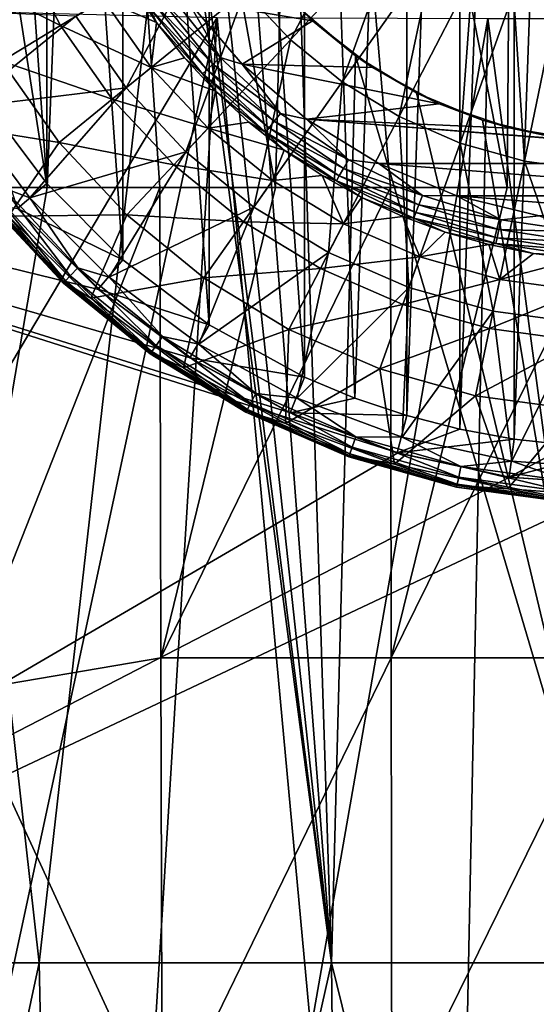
# Model space of a CAD drawing. Header units: metres. Extents: x -109 to 109, y -144 to 54.
# Tile 17 of 150: x -8 to -1, y -91 to -78. Entities that reach past the tile are written whole.
import ezdxf

# ---------------------------------------------------------------- set-up
doc = ezdxf.new("R2010")
doc.units = ezdxf.units.M
doc.layers.add('solid_20062313_XXX', color=7, linetype='CONTINUOUS')

msp = doc.modelspace()

# ---------------------------------------------------------------- linework, layer by layer
at = {"layer": 'solid_20062313_XXX'}
for points in [[(-0.718202, -63.348381, -40.400002), (-1.431844, -83.174202, -40.400002), (-1.432729, -63.425922, -40.400002)], [(-0.718202, -63.348381, -40.400002), (-0.717519, -83.251671, -40.400002), (-1.431844, -83.174202, -40.400002)], [(-1.432729, -63.425922, -40.400002), (-2.138549, -83.045593, -40.400002), (-2.139275, -63.554565, -40.400002)], [(-1.432729, -63.425922, -40.400002), (-1.431844, -83.174202, -40.400002), (-2.138549, -83.045593, -40.400002)], [(-2.139275, -63.554565, -40.400002), (-2.832871, -82.866882, -40.400002), (-2.833191, -63.733208, -40.400002)], [(-2.139275, -63.554565, -40.400002), (-2.138549, -83.045593, -40.400002), (-2.832871, -82.866882, -40.400002)], [(-2.833191, -63.733208, -40.400002), (-3.51076, -82.639442, -40.400002), (-4.16821, -64.234871, -40.400002)], [(-2.833191, -63.733208, -40.400002), (-2.832871, -82.866882, -40.400002), (-3.51076, -82.639442, -40.400002)], [(-4.16821, -64.234871, -40.400002), (-4.169051, -82.364746, -40.400002), (-5.411593, -64.917587, -40.400002)], [(-4.16821, -64.234871, -40.400002), (-3.51076, -82.639442, -40.400002), (-4.169051, -82.364746, -40.400002)], [(-5.411593, -64.917587, -40.400002), (-5.41335, -81.681274, -40.400002), (-6.539617, -65.764488, -40.400002)], [(-5.411593, -64.917587, -40.400002), (-4.169051, -82.364746, -40.400002), (-5.41335, -81.681274, -40.400002)], [(-6.539617, -65.764488, -40.400002), (-6.541451, -80.833923, -40.400002), (-7.534791, -66.75956, -40.400002)], [(-6.539617, -65.764488, -40.400002), (-5.41335, -81.681274, -40.400002), (-6.541451, -80.833923, -40.400002)], [(-9.707692, -65.977661, 79.124809), (-8.997873, -79.889313, 79.493538), (-7.531503, -79.889099, 79.899292)], [(-6.993789, -66.234833, 79.953575), (-9.707692, -65.977661, 79.124809), (-7.531503, -79.889099, 79.899292)], [(-6.993789, -66.234833, 79.953575), (-7.531503, -79.889099, 79.899292), (-6.059087, -79.888931, 80.230202)], [(-4.223769, -66.233032, 80.507004), (-6.993789, -66.234833, 79.953575), (-4.548379, -79.888794, 80.492615)], [(-6.993789, -66.234833, 79.953575), (-6.059087, -79.888931, 80.230202), (-4.548379, -79.888794, 80.492615)], [(-4.223769, -66.233032, 80.507004), (-4.548379, -79.888794, 80.492615), (-3.047287, -79.888695, 80.677971)], [(-1.413223, -66.231102, 80.785728), (-4.223769, -66.233032, 80.507004), (-1.521218, -79.888641, 80.790756)], [(-4.223769, -66.233032, 80.507004), (-3.047287, -79.888695, 80.677971), (-1.521218, -79.888641, 80.790756)], [(-1.413223, -66.231102, 80.785728), (-1.521218, -79.888641, 80.790756), (-0.006087, -79.888618, 80.828102)], [(1.411307, -66.229271, 80.78582), (-1.413223, -66.231102, 80.785728), (-0.006087, -79.888618, 80.828102)], [(-7.534791, -66.75956, -40.400002), (-7.536015, -79.839027, -40.400002), (-8.381899, -67.887566, -40.400002)], [(-7.534791, -66.75956, -40.400002), (-6.541451, -80.833923, -40.400002), (-7.536015, -79.839027, -40.400002)], [(-8.381899, -67.887566, -40.400002), (-7.536015, -79.839027, -40.400002), (-8.382213, -78.711945, -40.400002)], [(-11.453464, -90.011253, 11.408254), (-7.636765, -90.011604, 11.550218), (-9.375588, -74.506851, 14.519358)], [(-7.636765, -90.011604, 11.550218), (-5.876483, -74.511169, 14.614655), (-9.375588, -74.506851, 14.519358)], [(-7.636765, -90.011604, 11.550218), (-3.81894, -90.011818, 11.635395), (-5.876483, -74.511169, 14.614655)], [(-3.81894, -90.011818, 11.635395), (-5.695596, -75.186844, 14.486884), (-5.876483, -74.511169, 14.614655)], [(-3.81894, -90.011818, 11.635395), (-5.327639, -76.059761, 14.324312), (-5.695596, -75.186844, 14.486884)], [(-3.81894, -90.011818, 11.635395), (-4.830656, -76.858757, 14.177979), (-5.327639, -76.059761, 14.324312)], [(-3.332543, -76.011223, 37.907928), (-4.947796, -77.325333, 37.297375), (-4.353596, -77.961563, 37.297375)], [(-2.932325, -76.439751, 37.907928), (-3.332543, -76.011223, 37.907928), (-4.353596, -77.961563, 37.297375)], [(-2.932325, -76.439751, 37.907928), (-4.353596, -77.961563, 37.297375), (-3.678297, -78.510963, 37.297375)], [(-2.477484, -76.809792, 37.907928), (-2.932325, -76.439751, 37.907928), (-3.678297, -78.510963, 37.297375)], [(-5.449828, -76.614113, 37.297375), (-7.157888, -77.652809, 36.453377), (-6.498512, -78.586929, 36.453377)], [(-4.947796, -77.325333, 37.297375), (-5.449828, -76.614113, 37.297375), (-6.498512, -78.586929, 36.453377)], [(-8.719807, -77.087547, 31.413622), (-7.899187, -76.731102, 28.614693), (-7.358412, -77.77475, 28.614693)], [(-7.358412, -77.77475, 28.614693), (-7.899187, -76.731102, 28.614693), (-6.797265, -77.43351, 25.75058)], [(-3.81894, -90.011818, 11.635395), (-4.218311, -77.566833, 14.050333), (-4.830656, -76.858757, 14.177979)], [(-2.477484, -76.809792, 37.907928), (-3.678297, -78.510963, 37.297375), (-2.934478, -78.963287, 37.297375)], [(-1.976491, -77.114456, 37.907928), (-2.477484, -76.809792, 37.907928), (-2.934478, -78.963287, 37.297375)], [(-5.700654, -77.438667, 22.4), (-4.734783, -76.985336, 22.4), (-4.063707, -77.71431, 22.4)], [(-4.063707, -77.71431, 22.4), (-4.734783, -76.985336, 22.4), (-4.218311, -77.566833, 14.050333)], [(-8.122852, -78.239616, 31.413622), (-8.719807, -77.087547, 31.413622), (-7.358412, -77.77475, 28.614693)], [(-1.976491, -77.114456, 37.907928), (-2.934478, -78.963287, 37.297375), (-2.135995, -79.31012, 37.297375)], [(-1.43868, -77.348061, 37.907928), (-1.976491, -77.114456, 37.907928), (-2.135995, -79.31012, 37.297375)], [(-6.430695, -77.240738, 22.850237), (-6.101684, -77.733131, 22.850237), (-6.797265, -77.43351, 25.75058)], [(-6.202126, -77.528542, 22.708506), (-6.101684, -77.733131, 22.850237), (-6.430695, -77.240738, 22.850237)], [(-4.947796, -77.325333, 37.297375), (-6.498512, -78.586929, 36.453377), (-5.718081, -79.422569, 36.453377)], [(-5.940308, -77.350037, 22.421486), (-5.270333, -78.190155, 22.421486), (-6.049915, -77.424759, 22.484179)], [(-5.940308, -77.350037, 22.421486), (-5.700654, -77.438667, 22.4), (-5.270333, -78.190155, 22.421486)], [(-4.353596, -77.961563, 37.297375), (-4.947796, -77.325333, 37.297375), (-5.718081, -79.422569, 36.453377)], [(-1.43868, -77.348061, 37.907928), (-2.135995, -79.31012, 37.297375), (-1.297723, -79.544991, 37.297375)], [(-0.87407, -77.506256, 37.907928), (-1.43868, -77.348061, 37.907928), (-1.297723, -79.544991, 37.297375)], [(-7.358412, -77.77475, 28.614693), (-6.797265, -77.43351, 25.75058), (-6.171109, -78.320572, 25.75058)], [(-6.101684, -77.733131, 22.850237), (-6.171109, -78.320572, 25.75058), (-6.797265, -77.43351, 25.75058)], [(-6.139767, -77.486023, 22.58268), (-5.447296, -78.354355, 22.58268), (-6.202126, -77.528542, 22.708506)], [(-6.049915, -77.424759, 22.484179), (-5.367578, -78.280388, 22.484179), (-6.139767, -77.486023, 22.58268)], [(-5.367578, -78.280388, 22.484179), (-5.447296, -78.354355, 22.58268), (-6.139767, -77.486023, 22.58268)], [(-5.270333, -78.190155, 22.421486), (-5.367578, -78.280388, 22.484179), (-6.049915, -77.424759, 22.484179)], [(-4.98281, -78.279716, 22.4), (-5.700654, -77.438667, 22.4), (-4.063707, -77.71431, 22.4)], [(-5.270333, -78.190155, 22.421486), (-5.700654, -77.438667, 22.4), (-4.98281, -78.279716, 22.4)], [(-0.87407, -77.506256, 37.907928), (-1.297723, -79.544991, 37.297375), (-0.435277, -79.663528, 37.297375)], [(-7.157888, -77.652809, 36.453377), (-9.337813, -77.56443, 35.388119), (-8.635874, -78.849937, 35.388119)], [(-8.539762, -83.087173, 74.799683), (-8.818457, -77.582085, 74.623703), (-5.309016, -77.670204, 74.091896)], [(-6.202126, -77.528542, 22.708506), (-5.502622, -78.405685, 22.708506), (-6.101684, -77.733131, 22.850237)], [(-5.447296, -78.354355, 22.58268), (-5.502622, -78.405685, 22.708506), (-6.202126, -77.528542, 22.708506)], [(-3.81894, -90.011818, 11.635395), (-3.505136, -78.169701, 13.943153), (-4.218311, -77.566833, 14.050333)], [(-4.063707, -77.71431, 22.4), (-4.218311, -77.566833, 14.050333), (-3.505136, -78.169701, 13.943153)], [(-6.498512, -78.586929, 36.453377), (-7.157888, -77.652809, 36.453377), (-8.635874, -78.849937, 35.388119)], [(-8.539762, -83.087173, 74.799683), (-5.309016, -77.670204, 74.091896), (-8.143826, -90.862511, 75.04084)], [(-5.309016, -77.670204, 74.091896), (-6.11995, -90.875389, 74.749397), (-8.143826, -90.862511, 75.04084)], [(-8.122852, -78.239616, 31.413622), (-7.358412, -77.77475, 28.614693), (-6.680563, -78.735039, 28.614693)], [(-6.680563, -78.735039, 28.614693), (-7.358412, -77.77475, 28.614693), (-6.171109, -78.320572, 25.75058)], [(-6.101684, -77.733131, 22.850237), (-5.735055, -78.198204, 22.850237), (-6.171109, -78.320572, 25.75058)], [(-5.309016, -77.670204, 74.091896), (-4.08573, -90.884598, 74.540863), (-6.11995, -90.875389, 74.749397)], [(-5.502622, -78.405685, 22.708506), (-5.735055, -78.198204, 22.850237), (-6.101684, -77.733131, 22.850237)], [(-5.309016, -77.670204, 74.091896), (-1.77317, -77.682007, 73.823944), (-4.08573, -90.884598, 74.540863)], [(-4.98281, -78.279716, 22.4), (-4.063707, -77.71431, 22.4), (-3.281746, -78.32296, 22.4)], [(-1.77317, -77.682007, 73.823944), (-2.044596, -90.890137, 74.415596), (-4.08573, -90.884598, 74.540863)], [(-3.281746, -78.32296, 22.4), (-4.063707, -77.71431, 22.4), (-3.505136, -78.169701, 13.943153)], [(-1.77317, -77.682007, 73.823944), (0, -90.891983, 74.373817), (-2.044596, -90.890137, 74.415596)], [(-1.77317, -77.682007, 73.823944), (1.773173, -77.682106, 73.823952), (0, -90.891983, 74.373817)], [(-4.353596, -77.961563, 37.297375), (-5.718081, -79.422569, 36.453377), (-4.831132, -80.144157, 36.453377)], [(-3.678297, -78.510963, 37.297375), (-4.353596, -77.961563, 37.297375), (-4.831132, -80.144157, 36.453377)], [(-18.923677, -78.274643, -18.281536), (-4.350691, -82.831497, -18.174963), (-2.950509, -83.353485, -18.156506)], [(-18.923233, -92.676636, -17.697302), (-18.923677, -78.274643, -18.281536), (-2.950509, -83.353485, -18.156506)], [(-18.923677, -78.274643, -18.281536), (-5.664295, -82.11441, -18.200214), (-4.350691, -82.831497, -18.174963)], [(-18.923677, -78.274643, -18.281536), (-6.860449, -81.219109, -18.231556), (-5.664295, -82.11441, -18.200214)], [(-18.923677, -78.274643, -18.281536), (-7.917233, -80.162613, -18.268286), (-6.860449, -81.219109, -18.231556)], [(-8.944164, -79.048058, 34.124977), (-8.122852, -78.239616, 31.413622), (-7.374585, -79.299667, 31.413622)], [(-7.374585, -79.299667, 31.413622), (-8.122852, -78.239616, 31.413622), (-6.680563, -78.735039, 28.614693)], [(-5.735055, -78.198204, 22.850237), (-5.333067, -78.633072, 22.850237), (-6.171109, -78.320572, 25.75058)], [(-5.502622, -78.405685, 22.708506), (-5.333067, -78.633072, 22.850237), (-5.735055, -78.198204, 22.850237)], [(-5.367578, -78.280388, 22.484179), (-4.565339, -79.024757, 22.484179), (-5.447296, -78.354355, 22.58268)], [(-5.270333, -78.190155, 22.421486), (-4.482628, -78.921036, 22.421486), (-5.367578, -78.280388, 22.484179)], [(-4.482628, -78.921036, 22.421486), (-4.565339, -79.024757, 22.484179), (-5.367578, -78.280388, 22.484179)], [(-5.270333, -78.190155, 22.421486), (-4.98281, -78.279716, 22.4), (-4.482628, -78.921036, 22.421486)], [(-4.98281, -78.279716, 22.4), (-3.281746, -78.32296, 22.4), (-2.410086, -78.79467, 22.4)], [(-4.14218, -78.9981, 22.4), (-4.98281, -78.279716, 22.4), (-2.410086, -78.79467, 22.4)], [(-4.482628, -78.921036, 22.421486), (-4.98281, -78.279716, 22.4), (-4.14218, -78.9981, 22.4)], [(-3.81894, -90.011818, 11.635395), (0, -90.011894, 11.663788), (-3.505136, -78.169701, 13.943153)], [(-2.707407, -78.654434, 13.857979), (-3.505136, -78.169701, 13.943153), (0, -90.011894, 11.663788)], [(-3.281746, -78.32296, 22.4), (-3.505136, -78.169701, 13.943153), (-2.707407, -78.654434, 13.857979)], [(-6.680563, -78.735039, 28.614693), (-6.171109, -78.320572, 25.75058), (-5.429996, -79.114105, 25.75058)], [(-5.333067, -78.633072, 22.850237), (-5.429996, -79.114105, 25.75058), (-6.171109, -78.320572, 25.75058)], [(-5.447296, -78.354355, 22.58268), (-4.633142, -79.109779, 22.58268), (-5.502622, -78.405685, 22.708506)], [(-5.502622, -78.405685, 22.708506), (-4.680199, -79.168785, 22.708506), (-5.333067, -78.633072, 22.850237)], [(-4.633142, -79.109779, 22.58268), (-4.680199, -79.168785, 22.708506), (-5.502622, -78.405685, 22.708506)], [(-4.565339, -79.024757, 22.484179), (-4.633142, -79.109779, 22.58268), (-5.447296, -78.354355, 22.58268)], [(-2.410086, -78.79467, 22.4), (-3.281746, -78.32296, 22.4), (-2.707407, -78.654434, 13.857979)], [(-3.678297, -78.510963, 37.297375), (-4.831132, -80.144157, 36.453377), (-3.854189, -80.738251, 36.453377)], [(-2.934478, -78.963287, 37.297375), (-3.678297, -78.510963, 37.297375), (-3.854189, -80.738251, 36.453377)], [(-6.498512, -78.586929, 36.453377), (-8.635874, -78.849937, 35.388119), (-7.758133, -80.022461, 35.388119)], [(-5.718081, -79.422569, 36.453377), (-6.498512, -78.586929, 36.453377), (-7.758133, -80.022461, 35.388119)], [(-5.333067, -78.633072, 22.850237), (-4.8982, -79.035057, 22.850237), (-5.429996, -79.114105, 25.75058)], [(-4.680199, -79.168785, 22.708506), (-4.8982, -79.035057, 22.850237), (-5.333067, -78.633072, 22.850237)], [(-1.843377, -79.009811, 13.796119), (-2.707407, -78.654434, 13.857979), (0, -90.011894, 11.663788)], [(-2.410086, -78.79467, 22.4), (-2.707407, -78.654434, 13.857979), (-1.843377, -79.009811, 13.796119)], [(-8.382213, -78.711945, -40.400002), (-7.536015, -79.839027, -40.400002), (-7.917049, -80.162819, -39.900002)], [(-7.374585, -79.299667, 31.413622), (-6.680563, -78.735039, 28.614693), (-5.878269, -79.594093, 28.614693)], [(-5.878269, -79.594093, 28.614693), (-6.680563, -78.735039, 28.614693), (-5.429996, -79.114105, 25.75058)], [(-4.14218, -78.9981, 22.4), (-2.410086, -78.79467, 22.4), (-1.472921, -79.116386, 22.4)], [(-1.472921, -79.116386, 22.4), (-2.410086, -78.79467, 22.4), (-1.843377, -79.009811, 13.796119)], [(-8.105265, -79.894119, 35.236832), (-7.758133, -80.022461, 35.388119), (-8.635874, -78.849937, 35.388119)], [(-4.482628, -78.921036, 22.421486), (-3.594789, -79.52636, 22.421486), (-4.565339, -79.024757, 22.484179)], [(-4.482628, -78.921036, 22.421486), (-4.14218, -78.9981, 22.4), (-3.594789, -79.52636, 22.421486)], [(-8.035089, -80.262444, 34.124977), (-8.944164, -79.048058, 34.124977), (-7.374585, -79.299667, 31.413622)], [(-4.8982, -79.035057, 22.850237), (-4.433133, -79.401688, 22.850237), (-5.429996, -79.114105, 25.75058)], [(-4.680199, -79.168785, 22.708506), (-4.433133, -79.401688, 22.850237), (-4.8982, -79.035057, 22.850237)], [(-4.565339, -79.024757, 22.484179), (-3.661118, -79.641243, 22.484179), (-4.633142, -79.109779, 22.58268)], [(-3.594789, -79.52636, 22.421486), (-3.661118, -79.641243, 22.484179), (-4.565339, -79.024757, 22.484179)], [(-4.14218, -78.9981, 22.4), (-1.472921, -79.116386, 22.4), (-0.495561, -79.279495, 22.4)], [(3.199278, -79.576202, 22.4), (-4.14218, -78.9981, 22.4), (-0.495561, -79.279495, 22.4)], [(3.199278, -79.576202, 22.4), (-3.19928, -79.576202, 22.4), (-4.14218, -78.9981, 22.4)], [(-3.594789, -79.52636, 22.421486), (-4.14218, -78.9981, 22.4), (-3.19928, -79.576202, 22.4)], [(-2.934478, -78.963287, 37.297375), (-3.854189, -80.738251, 36.453377), (-2.80545, -81.193779, 36.453377)], [(-2.135995, -79.31012, 37.297375), (-2.934478, -78.963287, 37.297375), (-2.80545, -81.193779, 36.453377)], [(-0.93344, -79.226944, 13.758565), (-1.843377, -79.009811, 13.796119), (0, -90.011894, 11.663788)], [(-1.472921, -79.116386, 22.4), (-1.843377, -79.009811, 13.796119), (-0.93344, -79.226944, 13.758565)], [(-5.878269, -79.594093, 28.614693), (-5.429996, -79.114105, 25.75058), (-4.587734, -79.799339, 25.75058)], [(-4.433133, -79.401688, 22.850237), (-4.587734, -79.799339, 25.75058), (-5.429996, -79.114105, 25.75058)], [(-4.633142, -79.109779, 22.58268), (-3.715492, -79.73542, 22.58268), (-4.680199, -79.168785, 22.708506)], [(-4.680199, -79.168785, 22.708506), (-3.753228, -79.800781, 22.708506), (-4.433133, -79.401688, 22.850237)], [(-3.715492, -79.73542, 22.58268), (-3.753228, -79.800781, 22.708506), (-4.680199, -79.168785, 22.708506)], [(-3.661118, -79.641243, 22.484179), (-3.715492, -79.73542, 22.58268), (-4.633142, -79.109779, 22.58268)], [(-0.495561, -79.279495, 22.4), (-1.472921, -79.116386, 22.4), (-0.93344, -79.226944, 13.758565)], [(-8.035089, -80.262444, 34.124977), (-7.374585, -79.299667, 31.413622), (-6.488943, -80.247963, 31.413622)], [(-6.488943, -80.247963, 31.413622), (-7.374585, -79.299667, 31.413622), (-5.878269, -79.594093, 28.614693)], [(-2.135995, -79.31012, 37.297375), (-2.80545, -81.193779, 36.453377), (-1.70445, -81.502266, 36.453377)], [(-1.297723, -79.544991, 37.297375), (-2.135995, -79.31012, 37.297375), (-1.70445, -81.502266, 36.453377)], [(-5.718081, -79.422569, 36.453377), (-7.758133, -80.022461, 35.388119), (-6.722458, -81.058136, 35.388119)], [(-4.831132, -80.144157, 36.453377), (-5.718081, -79.422569, 36.453377), (-6.722458, -81.058136, 35.388119)], [(-4.433133, -79.401688, 22.850237), (-3.940734, -79.730698, 22.850237), (-4.587734, -79.799339, 25.75058)], [(-3.753228, -79.800781, 22.708506), (-3.940734, -79.730698, 22.850237), (-4.433133, -79.401688, 22.850237)], [(-3.594789, -79.52636, 22.421486), (-2.626647, -79.992592, 22.421486), (-3.661118, -79.641243, 22.484179)], [(-3.594789, -79.52636, 22.421486), (-3.19928, -79.576202, 22.4), (-2.626647, -79.992592, 22.421486)], [(-1.297723, -79.544991, 37.297375), (-1.70445, -81.502266, 36.453377), (-0.5717, -81.657959, 36.453377)], [(-0.435277, -79.663528, 37.297375), (-1.297723, -79.544991, 37.297375), (-0.5717, -81.657959, 36.453377)], [(-6.488943, -80.247963, 31.413622), (-5.878269, -79.594093, 28.614693), (-4.966473, -80.335892, 28.614693)], [(-4.966473, -80.335892, 28.614693), (-5.878269, -79.594093, 28.614693), (-4.587734, -79.799339, 25.75058)], [(-3.661118, -79.641243, 22.484179), (-2.675113, -80.116074, 22.484179), (-3.715492, -79.73542, 22.58268)], [(-2.626647, -79.992592, 22.421486), (-2.675113, -80.116074, 22.484179), (-3.661118, -79.641243, 22.484179)], [(2.177678, -79.999527, 22.4), (-2.17768, -79.999527, 22.4), (-3.19928, -79.576202, 22.4)], [(-2.626647, -79.992592, 22.421486), (-3.19928, -79.576202, 22.4), (-2.17768, -79.999527, 22.4)], [(3.199278, -79.576202, 22.4), (2.177678, -79.999527, 22.4), (-3.19928, -79.576202, 22.4)], [(-4.966473, -80.335892, 28.614693), (-4.587734, -79.799339, 25.75058), (-3.66001, -80.363503, 25.75058)], [(-3.940734, -79.730698, 22.850237), (-3.66001, -80.363503, 25.75058), (-4.587734, -79.799339, 25.75058)], [(-3.940734, -79.730698, 22.850237), (-3.42404, -80.020058, 22.850237), (-3.66001, -80.363503, 25.75058)], [(-3.753228, -79.800781, 22.708506), (-3.42404, -80.020058, 22.850237), (-3.940734, -79.730698, 22.850237)], [(-3.715492, -79.73542, 22.58268), (-2.714843, -80.217308, 22.58268), (-3.753228, -79.800781, 22.708506)], [(-3.753228, -79.800781, 22.708506), (-2.742416, -80.287567, 22.708506), (-3.42404, -80.020058, 22.850237)], [(-2.714843, -80.217308, 22.58268), (-2.742416, -80.287567, 22.708506), (-3.753228, -79.800781, 22.708506)], [(-2.675113, -80.116074, 22.484179), (-2.714843, -80.217308, 22.58268), (-3.715492, -79.73542, 22.58268)], [(-8.658819, -86.471947, 79.682541), (-7.531503, -79.889099, 79.899292), (-8.997873, -79.889313, 79.493538)], [(-8.658819, -86.471947, 79.682541), (-6.059087, -79.888931, 80.230202), (-7.531503, -79.889099, 79.899292)], [(-8.658819, -86.471947, 79.682541), (-6.044974, -86.031952, 80.273979), (-6.059087, -79.888931, 80.230202)], [(-8.216229, -79.984398, 35.045513), (-7.22951, -81.040916, 35.045513), (-8.105265, -79.894119, 35.236832)], [(-8.105265, -79.894119, 35.236832), (-7.131872, -80.936371, 35.236832), (-7.758133, -80.022461, 35.388119)], [(-7.22951, -81.040916, 35.045513), (-7.131872, -80.936371, 35.236832), (-8.105265, -79.894119, 35.236832)], [(-7.536015, -79.839027, -40.400002), (-6.541451, -80.833923, -40.400002), (-7.917049, -80.162819, -39.900002)], [(-6.044974, -86.031952, 80.273979), (-4.548379, -79.888794, 80.492615), (-6.059087, -79.888931, 80.230202)], [(-6.044974, -86.031952, 80.273979), (-3.047287, -79.888695, 80.677971), (-4.548379, -79.888794, 80.492615)], [(-6.044974, -86.031952, 80.273979), (-3.038558, -86.031563, 80.691803), (-3.047287, -79.888695, 80.677971)], [(-3.038558, -86.031563, 80.691803), (-1.521218, -79.888641, 80.790756), (-3.047287, -79.888695, 80.677971)], [(-3.038558, -86.031563, 80.691803), (-0.006087, -79.888618, 80.828102), (-1.521218, -79.888641, 80.790756)], [(-3.038558, -86.031563, 80.691803), (-0.006067, -86.031471, 80.83152), (-0.006087, -79.888618, 80.828102)], [(-8.318922, -80.067947, 34.590019), (-7.319871, -81.137665, 34.590019), (-8.28883, -80.043465, 34.825729)], [(-8.304791, -80.05645, 34.35183), (-7.307437, -81.124352, 34.35183), (-8.318922, -80.067947, 34.590019)], [(-7.307437, -81.124352, 34.35183), (-7.319871, -81.137665, 34.590019), (-8.318922, -80.067947, 34.590019)], [(-8.304791, -80.05645, 34.35183), (-8.035089, -80.262444, 34.124977), (-7.307437, -81.124352, 34.35183)], [(-8.28883, -80.043465, 34.825729), (-7.293392, -81.109314, 34.825729), (-8.216229, -79.984398, 35.045513)], [(-7.319871, -81.137665, 34.590019), (-7.293392, -81.109314, 34.825729), (-8.28883, -80.043465, 34.825729)], [(-7.293392, -81.109314, 34.825729), (-7.22951, -81.040916, 35.045513), (-8.216229, -79.984398, 35.045513)], [(-7.131872, -80.936371, 35.236832), (-6.722458, -81.058136, 35.388119), (-7.758133, -80.022461, 35.388119)], [(-3.42404, -80.020058, 22.850237), (-2.886235, -80.26799, 22.850237), (-3.66001, -80.363503, 25.75058)], [(-2.742416, -80.287567, 22.708506), (-2.886235, -80.26799, 22.850237), (-3.42404, -80.020058, 22.850237)], [(-2.626647, -79.992592, 22.421486), (-1.599831, -80.309319, 22.421486), (-2.675113, -80.116074, 22.484179)], [(-2.626647, -79.992592, 22.421486), (-2.17768, -79.999527, 22.4), (-1.599831, -80.309319, 22.421486)], [(1.102521, -80.257759, 22.4), (-1.102523, -80.257759, 22.4), (-2.17768, -79.999527, 22.4)], [(-1.599831, -80.309319, 22.421486), (-2.17768, -79.999527, 22.4), (-1.102523, -80.257759, 22.4)], [(2.177678, -79.999527, 22.4), (1.102521, -80.257759, 22.4), (-2.17768, -79.999527, 22.4)], [(-6.862831, -81.217041, -39.900002), (-6.860449, -81.219109, -18.231556), (-7.917233, -80.162613, -18.268286)], [(-7.917049, -80.162819, -39.900002), (-6.862831, -81.217041, -39.900002), (-7.917233, -80.162613, -18.268286)], [(-6.541451, -80.833923, -40.400002), (-6.862831, -81.217041, -39.900002), (-7.917049, -80.162819, -39.900002)], [(-4.831132, -80.144157, 36.453377), (-6.722458, -81.058136, 35.388119), (-5.54993, -81.935875, 35.388119)], [(-3.854189, -80.738251, 36.453377), (-4.831132, -80.144157, 36.453377), (-5.54993, -81.935875, 35.388119)], [(-2.714843, -80.217308, 22.58268), (-1.653549, -80.54467, 22.58268), (-2.742416, -80.287567, 22.708506)], [(-2.675113, -80.116074, 22.484179), (-1.62935, -80.438652, 22.484179), (-2.714843, -80.217308, 22.58268)], [(-1.62935, -80.438652, 22.484179), (-1.653549, -80.54467, 22.58268), (-2.714843, -80.217308, 22.58268)], [(-1.599831, -80.309319, 22.421486), (-1.62935, -80.438652, 22.484179), (-2.675113, -80.116074, 22.484179)], [(-6.962442, -81.335091, 34.124977), (-8.035089, -80.262444, 34.124977), (-6.488943, -80.247963, 31.413622)], [(-7.307437, -81.124352, 34.35183), (-8.035089, -80.262444, 34.124977), (-6.962442, -81.335091, 34.124977)], [(-6.962442, -81.335091, 34.124977), (-6.488943, -80.247963, 31.413622), (-5.482424, -81.066826, 31.413622)], [(-5.482424, -81.066826, 31.413622), (-6.488943, -80.247963, 31.413622), (-4.966473, -80.335892, 28.614693)], [(-5.482424, -81.066826, 31.413622), (-4.966473, -80.335892, 28.614693), (-3.962162, -80.946625, 28.614693)], [(-3.962162, -80.946625, 28.614693), (-4.966473, -80.335892, 28.614693), (-3.66001, -80.363503, 25.75058)], [(-2.886235, -80.26799, 22.850237), (-2.664108, -80.796082, 25.75058), (-3.66001, -80.363503, 25.75058)], [(-2.886235, -80.26799, 22.850237), (-2.330636, -80.472961, 22.850237), (-2.664108, -80.796082, 25.75058)], [(-2.742416, -80.287567, 22.708506), (-2.330636, -80.472961, 22.850237), (-2.886235, -80.26799, 22.850237)], [(-2.742416, -80.287567, 22.708506), (-1.670344, -80.618256, 22.708506), (-2.330636, -80.472961, 22.850237)], [(-1.653549, -80.54467, 22.58268), (-1.670344, -80.618256, 22.708506), (-2.742416, -80.287567, 22.708506)], [(-1.599831, -80.309319, 22.421486), (-0.537277, -80.469475, 22.421486), (-1.62935, -80.438652, 22.484179)], [(-1.599831, -80.309319, 22.421486), (-1.102523, -80.257759, 22.4), (-0.537277, -80.469475, 22.421486)], [(-3.962162, -80.946625, 28.614693), (-3.66001, -80.363503, 25.75058), (-2.664108, -80.796082, 25.75058)], [(-2.330636, -80.472961, 22.850237), (-1.760667, -80.633713, 22.850237), (-2.664108, -80.796082, 25.75058)], [(-1.670344, -80.618256, 22.708506), (-1.760667, -80.633713, 22.850237), (-2.330636, -80.472961, 22.850237)], [(-1.62935, -80.438652, 22.484179), (-0.547191, -80.601761, 22.484179), (-1.653549, -80.54467, 22.58268)], [(-0.537277, -80.469475, 22.421486), (-0.547191, -80.601761, 22.484179), (-1.62935, -80.438652, 22.484179)], [(-1.653549, -80.54467, 22.58268), (-0.555318, -80.710205, 22.58268), (-1.670344, -80.618256, 22.708506)], [(-0.547191, -80.601761, 22.484179), (-0.555318, -80.710205, 22.58268), (-1.653549, -80.54467, 22.58268)], [(-1.760667, -80.633713, 22.850237), (-1.618578, -81.089027, 25.75058), (-2.664108, -80.796082, 25.75058)], [(-1.670344, -80.618256, 22.708506), (-1.179844, -80.749245, 22.850237), (-1.760667, -80.633713, 22.850237)], [(-1.760667, -80.633713, 22.850237), (-1.179844, -80.749245, 22.850237), (-1.618578, -81.089027, 25.75058)], [(-1.670344, -80.618256, 22.708506), (-0.560958, -80.785469, 22.708506), (-1.179844, -80.749245, 22.850237)], [(-0.555318, -80.710205, 22.58268), (-0.560958, -80.785469, 22.708506), (-1.670344, -80.618256, 22.708506)], [(-6.541451, -80.833923, -40.400002), (-5.41335, -81.681274, -40.400002), (-6.862831, -81.217041, -39.900002)], [(-3.854189, -80.738251, 36.453377), (-5.54993, -81.935875, 35.388119), (-4.26443, -82.63781, 35.388119)], [(-2.80545, -81.193779, 36.453377), (-3.854189, -80.738251, 36.453377), (-4.26443, -82.63781, 35.388119)], [(-2.884043, -81.414917, 28.614693), (-3.962162, -80.946625, 28.614693), (-2.664108, -80.796082, 25.75058)], [(-2.884043, -81.414917, 28.614693), (-2.664108, -80.796082, 25.75058), (-1.618578, -81.089027, 25.75058)], [(-1.179844, -80.749245, 22.850237), (-0.591746, -80.818848, 22.850237), (-1.618578, -81.089027, 25.75058)], [(-0.591746, -80.818848, 22.850237), (-0.542897, -81.236877, 25.75058), (-1.618578, -81.089027, 25.75058)], [(-0.560958, -80.785469, 22.708506), (-0.591746, -80.818848, 22.850237), (-1.179844, -80.749245, 22.850237)], [(-7.22951, -81.040916, 35.045513), (-6.10812, -81.953232, 35.045513), (-7.131872, -80.936371, 35.236832)], [(-7.131872, -80.936371, 35.236832), (-6.025627, -81.836372, 35.236832), (-6.722458, -81.058136, 35.388119)], [(-6.10812, -81.953232, 35.045513), (-6.025627, -81.836372, 35.236832), (-7.131872, -80.936371, 35.236832)], [(-4.373777, -81.741005, 31.413622), (-5.482424, -81.066826, 31.413622), (-3.962162, -80.946625, 28.614693)], [(-4.373777, -81.741005, 31.413622), (-3.962162, -80.946625, 28.614693), (-2.884043, -81.414917, 28.614693)], [(-7.319871, -81.137665, 34.590019), (-6.184464, -82.061394, 34.590019), (-7.293392, -81.109314, 34.825729)], [(-7.293392, -81.109314, 34.825729), (-6.162093, -82.029694, 34.825729), (-7.22951, -81.040916, 35.045513)], [(-6.184464, -82.061394, 34.590019), (-6.162093, -82.029694, 34.825729), (-7.293392, -81.109314, 34.825729)], [(-6.162093, -82.029694, 34.825729), (-6.10812, -81.953232, 35.045513), (-7.22951, -81.040916, 35.045513)], [(-5.748056, -82.244164, 34.124977), (-6.962442, -81.335091, 34.124977), (-5.482424, -81.066826, 31.413622)], [(-6.025627, -81.836372, 35.236832), (-5.54993, -81.935875, 35.388119), (-6.722458, -81.058136, 35.388119)], [(-5.748056, -82.244164, 34.124977), (-5.482424, -81.066826, 31.413622), (-4.373777, -81.741005, 31.413622)], [(-1.752199, -81.732048, 28.614693), (-2.884043, -81.414917, 28.614693), (-1.618578, -81.089027, 25.75058)], [(-1.752199, -81.732048, 28.614693), (-1.618578, -81.089027, 25.75058), (-0.542897, -81.236877, 25.75058)], [(-7.307437, -81.124352, 34.35183), (-6.173959, -82.046509, 34.35183), (-7.319871, -81.137665, 34.590019)], [(-6.173959, -82.046509, 34.35183), (-6.184464, -82.061394, 34.590019), (-7.319871, -81.137665, 34.590019)], [(-7.307437, -81.124352, 34.35183), (-6.962442, -81.335091, 34.124977), (-6.173959, -82.046509, 34.35183)], [(-6.862831, -81.217041, -39.900002), (-5.668465, -82.111725, -39.900002), (-6.860449, -81.219109, -18.231556)], [(-5.41335, -81.681274, -40.400002), (-5.668465, -82.111725, -39.900002), (-6.862831, -81.217041, -39.900002)], [(-5.668465, -82.111725, -39.900002), (-5.664295, -82.11441, -18.200214), (-6.860449, -81.219109, -18.231556)], [(-2.80545, -81.193779, 36.453377), (-4.26443, -82.63781, 35.388119), (-2.892114, -83.149658, 35.388119)], [(-1.70445, -81.502266, 36.453377), (-2.80545, -81.193779, 36.453377), (-2.892114, -83.149658, 35.388119)], [(-0.587716, -81.892097, 28.614693), (-1.752199, -81.732048, 28.614693), (-0.542897, -81.236877, 25.75058)], [(-6.173959, -82.046509, 34.35183), (-6.962442, -81.335091, 34.124977), (-5.748056, -82.244164, 34.124977)], [(-3.183656, -82.25795, 31.413622), (-4.373777, -81.741005, 31.413622), (-2.884043, -81.414917, 28.614693)], [(-3.183656, -82.25795, 31.413622), (-2.884043, -81.414917, 28.614693), (-1.752199, -81.732048, 28.614693)], [(-1.70445, -81.502266, 36.453377), (-2.892114, -83.149658, 35.388119), (-1.460927, -83.460991, 35.388119)], [(-0.5717, -81.657959, 36.453377), (-1.70445, -81.502266, 36.453377), (-1.460927, -83.460991, 35.388119)], [(-4.416665, -82.971161, 34.124977), (-5.748056, -82.244164, 34.124977), (-4.373777, -81.741005, 31.413622)], [(-5.41335, -81.681274, -40.400002), (-4.169051, -82.364746, -40.400002), (-5.668465, -82.111725, -39.900002)], [(-4.416665, -82.971161, 34.124977), (-4.373777, -81.741005, 31.413622), (-3.183656, -82.25795, 31.413622)], [(-1.934229, -82.608025, 31.413622), (-3.183656, -82.25795, 31.413622), (-1.752199, -81.732048, 28.614693)], [(-1.934229, -82.608025, 31.413622), (-1.752199, -81.732048, 28.614693), (-0.587716, -81.892097, 28.614693)], [(-0.5717, -81.657959, 36.453377), (-1.460927, -83.460991, 35.388119), (0.000004, -83.565483, 35.388119)], [(-6.10812, -81.953232, 35.045513), (-4.872947, -82.704361, 35.045513), (-6.025627, -81.836372, 35.236832)], [(-6.025627, -81.836372, 35.236832), (-4.807135, -82.577347, 35.236832), (-5.54993, -81.935875, 35.388119)], [(-4.872947, -82.704361, 35.045513), (-4.807135, -82.577347, 35.236832), (-6.025627, -81.836372, 35.236832)], [(-6.162093, -82.029694, 34.825729), (-4.916005, -82.78746, 34.825729), (-6.10812, -81.953232, 35.045513)], [(-4.916005, -82.78746, 34.825729), (-4.872947, -82.704361, 35.045513), (-6.10812, -81.953232, 35.045513)], [(-4.807135, -82.577347, 35.236832), (-4.26443, -82.63781, 35.388119), (-5.54993, -81.935875, 35.388119)], [(-0.648771, -82.784706, 31.413622), (-1.934229, -82.608025, 31.413622), (-0.587716, -81.892097, 28.614693)], [(-6.184464, -82.061394, 34.590019), (-4.933853, -82.821907, 34.590019), (-6.162093, -82.029694, 34.825729)], [(-6.173959, -82.046509, 34.35183), (-4.925472, -82.805733, 34.35183), (-6.184464, -82.061394, 34.590019)], [(-4.925472, -82.805733, 34.35183), (-4.933853, -82.821907, 34.590019), (-6.184464, -82.061394, 34.590019)], [(-6.173959, -82.046509, 34.35183), (-5.748056, -82.244164, 34.124977), (-4.925472, -82.805733, 34.35183)], [(-4.933853, -82.821907, 34.590019), (-4.916005, -82.78746, 34.825729), (-6.162093, -82.029694, 34.825729)], [(-5.668465, -82.111725, -39.900002), (-4.356097, -82.829033, -39.900002), (-5.664295, -82.11441, -18.200214)], [(-4.169051, -82.364746, -40.400002), (-4.356097, -82.829033, -39.900002), (-5.668465, -82.111725, -39.900002)], [(-4.356097, -82.829033, -39.900002), (-4.350691, -82.831497, -18.174963), (-5.664295, -82.11441, -18.200214)], [(-4.925472, -82.805733, 34.35183), (-5.748056, -82.244164, 34.124977), (-4.416665, -82.971161, 34.124977)], [(-2.99536, -83.501282, 34.124977), (-4.416665, -82.971161, 34.124977), (-3.183656, -82.25795, 31.413622)], [(-2.99536, -83.501282, 34.124977), (-3.183656, -82.25795, 31.413622), (-1.934229, -82.608025, 31.413622)], [(-4.169051, -82.364746, -40.400002), (-3.51076, -82.639442, -40.400002), (-4.356097, -82.829033, -39.900002)], [(-4.872947, -82.704361, 35.045513), (-3.546999, -83.280304, 35.045513), (-4.807135, -82.577347, 35.236832)], [(-4.807135, -82.577347, 35.236832), (-3.499095, -83.145508, 35.236832), (-4.26443, -82.63781, 35.388119)], [(-3.546999, -83.280304, 35.045513), (-3.499095, -83.145508, 35.236832), (-4.807135, -82.577347, 35.236832)], [(-3.51076, -82.639442, -40.400002), (-2.832871, -82.866882, -40.400002), (-4.356097, -82.829033, -39.900002)], [(-3.499095, -83.145508, 35.236832), (-2.892114, -83.149658, 35.388119), (-4.26443, -82.63781, 35.388119)], [(-1.513081, -83.82373, 34.124977), (-2.99536, -83.501282, 34.124977), (-1.934229, -82.608025, 31.413622)], [(-1.513081, -83.82373, 34.124977), (-1.934229, -82.608025, 31.413622), (-0.648771, -82.784706, 31.413622)], [(-4.933853, -82.821907, 34.590019), (-3.591333, -83.405045, 34.590019), (-4.916005, -82.78746, 34.825729)], [(-4.916005, -82.78746, 34.825729), (-3.578341, -83.368492, 34.825729), (-4.872947, -82.704361, 35.045513)], [(-3.591333, -83.405045, 34.590019), (-3.578341, -83.368492, 34.825729), (-4.916005, -82.78746, 34.825729)], [(-3.578341, -83.368492, 34.825729), (-3.546999, -83.280304, 35.045513), (-4.872947, -82.704361, 35.045513)], [(0.000003, -83.931946, 34.124977), (-1.513081, -83.82373, 34.124977), (-0.648771, -82.784706, 31.413622)], [(-4.925472, -82.805733, 34.35183), (-3.585232, -83.387878, 34.35183), (-4.933853, -82.821907, 34.590019)], [(-3.585232, -83.387878, 34.35183), (-3.591333, -83.405045, 34.590019), (-4.933853, -82.821907, 34.590019)], [(-4.925472, -82.805733, 34.35183), (-4.416665, -82.971161, 34.124977), (-3.585232, -83.387878, 34.35183)], [(-4.356097, -82.829033, -39.900002), (-2.957422, -83.351448, -39.900002), (-4.350691, -82.831497, -18.174963)], [(-2.832871, -82.866882, -40.400002), (-2.957422, -83.351448, -39.900002), (-4.356097, -82.829033, -39.900002)], [(-2.957422, -83.351448, -39.900002), (-2.950509, -83.353485, -18.156506), (-4.350691, -82.831497, -18.174963)], [(-2.832871, -82.866882, -40.400002), (-2.138549, -83.045593, -40.400002), (-2.957422, -83.351448, -39.900002)], [(-3.585232, -83.387878, 34.35183), (-4.416665, -82.971161, 34.124977), (-2.99536, -83.501282, 34.124977)], [(-2.138549, -83.045593, -40.400002), (-1.431844, -83.174202, -40.400002), (-2.957422, -83.351448, -39.900002)], [(-3.546999, -83.280304, 35.045513), (-2.154978, -83.670326, 35.045513), (-3.499095, -83.145508, 35.236832)], [(-3.499095, -83.145508, 35.236832), (-2.125874, -83.530273, 35.236832), (-2.892114, -83.149658, 35.388119)], [(-2.154978, -83.670326, 35.045513), (-2.125874, -83.530273, 35.236832), (-3.499095, -83.145508, 35.236832)], [(-1.431844, -83.174202, -40.400002), (-1.493843, -83.670464, -39.900002), (-2.957422, -83.351448, -39.900002)], [(-2.125874, -83.530273, 35.236832), (-1.460927, -83.460991, 35.388119), (-2.892114, -83.149658, 35.388119)], [(-1.431844, -83.174202, -40.400002), (-0.717519, -83.251671, -40.400002), (-1.493843, -83.670464, -39.900002)], [(-3.578341, -83.368492, 34.825729), (-2.17402, -83.761963, 34.825729), (-3.546999, -83.280304, 35.045513)], [(-2.17402, -83.761963, 34.825729), (-2.154978, -83.670326, 35.045513), (-3.546999, -83.280304, 35.045513)], [(-0.717519, -83.251671, -40.400002), (0.000001, -83.277496, -40.400002), (-1.493843, -83.670464, -39.900002)], [(0.000001, -83.277496, -40.400002), (0.000001, -83.777504, -39.900002), (-1.493843, -83.670464, -39.900002)], [(-18.923233, -92.676636, -17.697302), (-2.950509, -83.353485, -18.156506), (-1.490611, -83.670929, -18.145248)], [(-3.591333, -83.405045, 34.590019), (-2.181913, -83.799942, 34.590019), (-3.578341, -83.368492, 34.825729)], [(-3.585232, -83.387878, 34.35183), (-2.178207, -83.782104, 34.35183), (-3.591333, -83.405045, 34.590019)], [(-2.178207, -83.782104, 34.35183), (-2.181913, -83.799942, 34.590019), (-3.591333, -83.405045, 34.590019)], [(-3.585232, -83.387878, 34.35183), (-2.99536, -83.501282, 34.124977), (-2.178207, -83.782104, 34.35183)], [(-2.181913, -83.799942, 34.590019), (-2.17402, -83.761963, 34.825729), (-3.578341, -83.368492, 34.825729)], [(-2.957422, -83.351448, -39.900002), (-1.493843, -83.670464, -39.900002), (-2.950509, -83.353485, -18.156506)], [(-1.493843, -83.670464, -39.900002), (-1.490611, -83.670929, -18.145248), (-2.950509, -83.353485, -18.156506)], [(-2.178207, -83.782104, 34.35183), (-2.99536, -83.501282, 34.124977), (-1.513081, -83.82373, 34.124977)], [(-2.154978, -83.670326, 35.045513), (-0.722814, -83.867172, 35.045513), (-2.125874, -83.530273, 35.236832)], [(-2.125874, -83.530273, 35.236832), (-0.713052, -83.724457, 35.236832), (-1.460927, -83.460991, 35.388119)], [(-0.722814, -83.867172, 35.045513), (-0.713052, -83.724457, 35.236832), (-2.125874, -83.530273, 35.236832)], [(-0.713052, -83.724457, 35.236832), (0.000004, -83.565483, 35.388119), (-1.460927, -83.460991, 35.388119)], [(-18.923233, -92.676636, -17.697302), (-1.490611, -83.670929, -18.145248), (-0.037857, -83.777435, -18.141464)], [(-2.17402, -83.761963, 34.825729), (-0.729201, -83.960548, 34.825729), (-2.154978, -83.670326, 35.045513)], [(-0.729201, -83.960548, 34.825729), (-0.722814, -83.867172, 35.045513), (-2.154978, -83.670326, 35.045513)], [(-1.493843, -83.670464, -39.900002), (0.000001, -83.777504, -39.900002), (-1.490611, -83.670929, -18.145248)], [(0.000001, -83.777504, -39.900002), (-0.037857, -83.777435, -18.141464), (-1.490611, -83.670929, -18.145248)], [(-18.923233, -92.676636, -17.697302), (-0.037857, -83.777435, -18.141464), (-0.037755, -96.379631, -17.59391)], [(-2.181913, -83.799942, 34.590019), (-0.731848, -83.999252, 34.590019), (-2.17402, -83.761963, 34.825729)], [(-2.178207, -83.782104, 34.35183), (-0.730605, -83.981079, 34.35183), (-2.181913, -83.799942, 34.590019)], [(-0.730605, -83.981079, 34.35183), (-0.731848, -83.999252, 34.590019), (-2.181913, -83.799942, 34.590019)], [(-2.178207, -83.782104, 34.35183), (-1.513081, -83.82373, 34.124977), (-0.730605, -83.981079, 34.35183)], [(-0.731848, -83.999252, 34.590019), (-0.729201, -83.960548, 34.825729), (-2.17402, -83.761963, 34.825729)], [(-0.730605, -83.981079, 34.35183), (-1.513081, -83.82373, 34.124977), (0.000003, -83.931946, 34.124977)], [(-8.658819, -86.471947, 79.682541), (-6.028461, -92.174896, 80.331879), (-6.044974, -86.031952, 80.273979)], [(-6.044974, -86.031952, 80.273979), (-6.028461, -92.174896, 80.331879), (-3.038558, -86.031563, 80.691803)], [(-6.028461, -92.174896, 80.331879), (-3.028483, -92.174416, 80.709038), (-3.038558, -86.031563, 80.691803)], [(-3.038558, -86.031563, 80.691803), (-3.028483, -92.174416, 80.709038), (-0.006067, -86.031471, 80.83152)], [(-3.028483, -92.174416, 80.709038), (-0.006046, -92.174332, 80.834862), (-0.006067, -86.031471, 80.83152)], [(-8.658819, -86.471947, 79.682541), (-8.305172, -93.277672, 79.89325), (-6.028461, -92.174896, 80.331879)], [(-10.955147, -105.515892, 8.396244), (-7.636765, -90.011604, 11.550218), (-11.453464, -90.011253, 11.408254)], [(-7.304594, -105.516258, 8.537212), (-7.636765, -90.011604, 11.550218), (-10.955147, -105.515892, 8.396244)], [(-7.304594, -105.516258, 8.537212), (-3.81894, -90.011818, 11.635395), (-7.636765, -90.011604, 11.550218)], [(-3.652873, -105.516479, 8.621794), (-3.81894, -90.011818, 11.635395), (-7.304594, -105.516258, 8.537212)], [(-3.81894, -90.011818, 11.635395), (0, -105.516548, 8.649988), (0, -90.011894, 11.663788)], [(-3.652873, -105.516479, 8.621794), (0, -105.516548, 8.649988), (-3.81894, -90.011818, 11.635395)]]:
    msp.add_3dface(points, dxfattribs=at)

doc.saveas('drawing.dxf')
